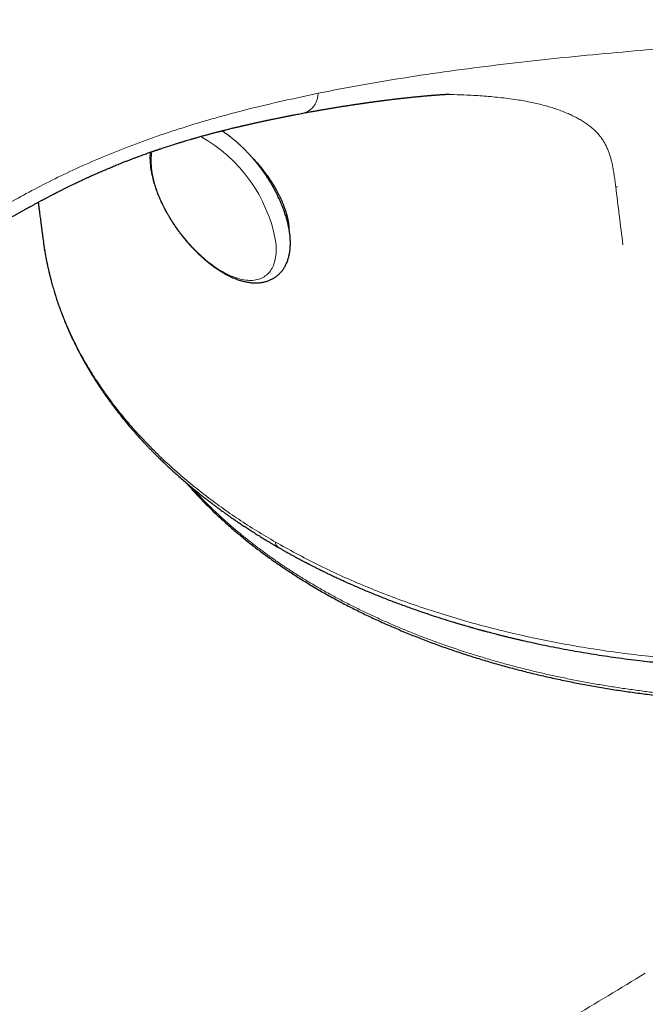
# Model space of a CAD drawing. Header units: millimetres. Extents: x 8 to 532, y 12 to 403.
# Tile 16 of 46: x 463 to 482, y 140 to 170. Entities that reach past the tile are written whole.
import ezdxf

# ---------------------------------------------------------------- set-up
doc = ezdxf.new("R2010")
doc.units = ezdxf.units.MM

msp = doc.modelspace()

# ---------------------------------------------------------------- linework, layer by layer
at = {"color": 7, "linetype": 'Continuous', "lineweight": 30}
msp.add_line((463.797, 163.102), (463.803, 163.054), dxfattribs=at)
at = {"color": 8, "linetype": 'Continuous', "lineweight": 0, "flags": 128}
for points in [[(470.95, 163.06), (470.958, 162.993), (470.963, 162.927), (470.966, 162.863), (470.967, 162.8), (470.966, 162.738), (470.963, 162.678), (470.958, 162.62), (470.95, 162.564), (470.94, 162.509), (470.929, 162.456), (470.915, 162.405), (470.899, 162.356), (470.881, 162.308), (470.861, 162.263), (470.839, 162.22), (470.816, 162.179), (470.79, 162.141), (470.762, 162.104), (470.732, 162.07), (470.701, 162.038), (470.667, 162.009), (470.632, 161.982), (470.595, 161.957), (470.556, 161.934), (470.516, 161.915), (470.474, 161.897), (470.431, 161.882), (470.386, 161.87), (470.339, 161.86), (470.291, 161.853), (470.242, 161.848), (470.191, 161.846), (470.139, 161.847), (470.086, 161.85), (470.031, 161.855), (469.976, 161.863), (469.92, 161.874), (469.862, 161.887), (469.804, 161.903), (469.745, 161.921), (469.685, 161.941), (469.624, 161.964), (469.563, 161.99), (469.501, 162.018), (469.438, 162.048), (469.376, 162.081), (469.313, 162.116), (469.249, 162.153), (469.185, 162.192), (469.121, 162.234), (469.058, 162.277), (468.994, 162.323), (468.93, 162.371), (468.866, 162.421), (468.802, 162.472), (468.739, 162.526), (468.676, 162.581), (468.613, 162.639), (468.551, 162.697), (468.49, 162.758), (468.429, 162.82), (468.368, 162.883), (468.309, 162.948), (468.25, 163.014), (468.192, 163.082), (468.135, 163.151), (468.08, 163.22), (468.025, 163.291), (467.971, 163.363), (467.918, 163.436), (467.867, 163.509), (467.817, 163.583), (467.769, 163.658), (467.721, 163.734), (467.676, 163.809), (467.631, 163.886), (467.589, 163.962), (467.548, 164.039), (467.508, 164.116), (467.47, 164.193), (467.434, 164.27), (467.4, 164.347), (467.368, 164.423), (467.337, 164.5), (467.309, 164.575), (467.282, 164.651), (467.257, 164.726), (467.234, 164.8), (467.213, 164.874), (467.195, 164.947), (467.178, 165.019), (467.163, 165.09), (467.15, 165.16), (467.14, 165.229), (467.131, 165.296), (467.125, 165.363), (467.121, 165.428), (467.119, 165.492), (467.119, 165.554), (467.121, 165.614), (467.125, 165.674), (467.132, 165.731), (467.14, 165.787), (467.144, 165.807)], [(471.36, 163.464), (471.36, 163.456), (471.359, 163.449)]]:
    msp.add_lwpolyline(points, dxfattribs=at)
at = {"color": 8, "linetype": 'Continuous', "lineweight": 0}
msp.add_arc((466.359, 162.202), 4.671, 10.5809, 60.6791, dxfattribs=at)
for points, knots in [([(472.262, 167.605), (472.719, 167.694), (473.64, 167.873), (475.054, 168.105), (476.497, 168.314), (477.958, 168.499), (479.427, 168.663), (480.891, 168.807), (482.341, 168.936), (483.789, 169.054), (485.226, 169.167), (486.645, 169.279), (488.021, 169.396), (489.353, 169.526), (490.647, 169.675), (491.49, 169.803), (491.908, 169.866)], [0, 0, 0, 0, 0.07194, 0.145215, 0.219424, 0.294116, 0.368804, 0.44299, 0.516254, 0.588198, 0.661739, 0.733221, 0.802564, 0.869788, 0.935372, 1, 1, 1, 1]), ([(461.945, 163.776), (462.386, 164.025), (463.278, 164.529), (464.714, 165.258), (466.32, 165.943), (468.121, 166.571), (470.113, 167.138), (471.533, 167.447), (472.262, 167.605)], [0, 0, 0, 0, 0.149385, 0.302588, 0.462865, 0.632127, 0.811366, 1, 1, 1, 1]), ([(471.749, 166.984), (471.766, 166.986), (471.824, 166.994), (471.913, 167.031), (472.017, 167.091), (472.1, 167.171), (472.164, 167.261), (472.211, 167.359), (472.246, 167.473), (472.256, 167.561), (472.262, 167.605)], [0, 0, 0, 0, 0.061989, 0.208526, 0.359022, 0.512644, 0.629996, 0.749657, 0.872507, 1, 1, 1, 1]), ([(481.414, 164.728), (481.407, 164.782), (481.394, 164.889), (481.372, 165.049), (481.348, 165.208), (481.32, 165.366), (481.287, 165.51), (481.252, 165.641), (481.214, 165.758), (481.17, 165.873), (481.12, 165.985), (481.063, 166.091), (480.999, 166.191), (480.93, 166.284), (480.854, 166.373), (480.772, 166.457), (480.683, 166.537), (480.584, 166.616), (480.472, 166.695), (480.349, 166.773), (480.22, 166.846), (480.087, 166.914), (479.939, 166.982), (479.774, 167.05), (479.594, 167.116), (479.408, 167.176), (479.219, 167.23), (479.027, 167.278), (478.833, 167.322), (478.636, 167.36), (478.416, 167.398), (478.172, 167.434), (477.905, 167.467), (477.638, 167.494), (477.37, 167.517), (477.104, 167.534), (476.793, 167.55), (476.459, 167.561), (476.213, 167.564), (476.1, 167.565)], [0, 0, 0, 0, 0.027108, 0.05411, 0.081007, 0.107799, 0.134493, 0.155403, 0.176257, 0.197051, 0.217776, 0.238431, 0.257931, 0.277376, 0.296767, 0.3161, 0.33537, 0.354578, 0.377543, 0.400421, 0.423217, 0.445937, 0.468583, 0.496783, 0.524858, 0.5528, 0.580605, 0.608273, 0.635806, 0.663208, 0.690479, 0.726632, 0.762543, 0.798201, 0.833604, 0.868756, 0.903665, 0.955772, 1, 1, 1, 1]), ([(472.28, 152.387), (472.391, 152.324), (472.612, 152.198), (472.953, 152.014), (473.3, 151.835), (473.653, 151.661), (474.013, 151.491), (474.371, 151.33), (474.728, 151.176), (475.083, 151.03), (475.443, 150.888), (475.808, 150.751), (476.178, 150.619), (476.552, 150.491), (476.93, 150.368), (477.313, 150.25), (477.7, 150.136), (478.088, 150.028), (478.478, 149.926), (478.869, 149.829), (479.264, 149.737), (479.672, 149.647), (480.095, 149.561), (480.531, 149.478), (480.971, 149.4), (481.414, 149.329), (481.86, 149.263), (482.3, 149.204), (482.734, 149.152), (483.162, 149.107), (483.591, 149.066), (484.022, 149.031), (484.455, 149.001), (484.889, 148.976), (485.324, 148.957), (485.761, 148.943), (486.199, 148.934), (486.634, 148.931), (487.068, 148.932), (487.5, 148.939), (487.932, 148.952), (488.375, 148.969), (488.83, 148.993), (489.297, 149.023), (489.762, 149.06), (490.228, 149.102), (490.692, 149.15), (491.147, 149.203), (491.592, 149.261), (492.026, 149.322), (492.46, 149.389), (492.892, 149.461), (493.322, 149.538), (493.75, 149.62), (494.176, 149.707), (494.6, 149.8), (495.022, 149.897), (495.438, 149.998), (495.85, 150.104), (496.256, 150.214), (496.659, 150.329), (497.071, 150.451), (497.489, 150.582), (497.914, 150.721), (498.335, 150.865), (498.752, 151.015), (499.164, 151.17), (499.564, 151.326), (499.952, 151.485), (500.328, 151.644), (500.699, 151.808), (501.066, 151.976), (501.428, 152.148), (501.785, 152.325), (502.137, 152.505), (502.484, 152.69), (502.825, 152.878), (503.159, 153.069), (503.486, 153.263), (503.805, 153.459), (504.119, 153.659), (504.435, 153.867), (504.753, 154.085), (505.072, 154.311), (505.384, 154.542), (505.689, 154.776), (505.986, 155.014), (506.271, 155.25), (506.542, 155.485), (506.802, 155.719), (507.055, 155.955), (507.301, 156.193), (507.539, 156.435), (507.771, 156.679), (507.995, 156.925), (508.212, 157.174), (508.421, 157.424), (508.622, 157.676), (508.814, 157.928), (508.998, 158.18), (509.174, 158.434), (509.347, 158.697), (509.516, 158.968), (509.68, 159.248), (509.836, 159.53), (509.982, 159.813), (510.119, 160.098), (510.245, 160.378), (510.36, 160.654), (510.464, 160.925), (510.56, 161.198), (510.647, 161.471), (510.726, 161.744), (510.797, 162.018), (510.859, 162.293), (510.913, 162.568), (510.958, 162.843), (510.995, 163.117), (511.023, 163.389), (511.043, 163.659), (511.055, 163.929), (511.058, 164.206), (511.053, 164.49), (511.037, 164.78), (511.017, 165.037), (510.997, 165.196), (510.989, 165.259)], [0, 0, 0, 0, 0.008442, 0.016885, 0.025327, 0.03377, 0.042212, 0.050655, 0.058615, 0.066575, 0.074535, 0.082495, 0.090455, 0.098415, 0.106375, 0.114335, 0.122295, 0.130255, 0.138073, 0.14589, 0.153708, 0.161526, 0.169969, 0.178411, 0.186853, 0.195296, 0.203738, 0.212181, 0.220141, 0.228101, 0.236061, 0.244021, 0.251981, 0.259941, 0.267901, 0.275861, 0.283821, 0.291781, 0.299599, 0.307417, 0.315234, 0.323052, 0.331495, 0.339937, 0.34838, 0.356822, 0.365264, 0.373707, 0.381667, 0.389627, 0.397587, 0.405547, 0.413507, 0.421467, 0.429427, 0.437387, 0.445347, 0.453307, 0.461125, 0.468943, 0.476761, 0.484578, 0.493021, 0.501463, 0.509906, 0.518348, 0.52679, 0.535233, 0.543193, 0.551153, 0.559113, 0.567073, 0.575033, 0.582993, 0.590953, 0.598913, 0.606873, 0.614833, 0.622651, 0.630469, 0.638287, 0.646105, 0.654547, 0.662989, 0.671432, 0.679874, 0.688317, 0.696759, 0.704719, 0.712679, 0.720639, 0.728599, 0.736559, 0.744519, 0.752479, 0.760439, 0.768399, 0.776359, 0.784177, 0.791995, 0.799813, 0.807631, 0.816073, 0.824515, 0.832958, 0.8414, 0.849843, 0.858285, 0.866245, 0.874205, 0.882165, 0.890125, 0.898085, 0.906045, 0.914005, 0.921965, 0.929925, 0.937885, 0.945703, 0.953521, 0.961339, 0.969157, 0.977599, 0.986042, 0.994484, 1, 1, 1, 1]), ([(481.637, 162.941), (481.599, 163.242), (481.525, 163.837), (481.451, 164.433), (481.414, 164.728)], [0, 0, 0, 0, 0.505074, 1, 1, 1, 1]), ([(481.474, 164.724), (481.463, 164.724), (481.443, 164.726), (481.423, 164.727), (481.414, 164.728)], [0, 0, 0, 0, 0.559569, 1, 1, 1, 1]), ([(463.803, 163.054), (463.812, 162.979), (463.843, 162.725), (463.929, 162.295), (464.058, 161.766), (464.22, 161.24), (464.409, 160.728), (464.623, 160.231), (464.859, 159.749), (465.12, 159.275), (465.407, 158.808), (465.726, 158.34), (466.078, 157.871), (466.464, 157.403), (466.877, 156.945), (467.318, 156.497), (467.785, 156.06), (468.269, 155.642), (468.767, 155.244), (469.278, 154.863), (469.811, 154.495), (470.364, 154.137), (470.75, 153.91), (470.943, 153.796)], [0, 0, 0, 0, 0.021139, 0.071204, 0.12135, 0.171612, 0.222016, 0.269636, 0.317257, 0.364794, 0.412234, 0.459613, 0.509837, 0.560061, 0.610304, 0.660588, 0.71093, 0.76135, 0.808965, 0.856646, 0.904383, 0.95217, 1, 1, 1, 1]), ([(468.344, 155.497), (468.344, 155.497), (468.418, 155.414), (468.567, 155.255), (468.792, 155.023), (469.021, 154.799), (469.257, 154.578), (469.5, 154.36), (469.75, 154.145), (470.007, 153.934), (470.271, 153.726), (470.541, 153.522), (470.818, 153.321), (471.101, 153.125), (471.387, 152.934), (471.679, 152.748), (471.976, 152.565), (472.178, 152.447), (472.28, 152.387)], [0, 0, 0, 0, 0.000526, 0.0712468, 0.1379265, 0.2046062, 0.2712859, 0.3379656, 0.4046453, 0.471325, 0.5380047, 0.6046844, 0.6713641, 0.7380439, 0.8035329, 0.8690219, 0.934511, 1, 1, 1, 1]), ([(470.943, 153.796), (471.368, 153.561), (472.224, 153.088), (473.625, 152.457), (475.115, 151.883), (476.697, 151.379), (478.326, 150.957), (479.987, 150.618), (481.67, 150.359), (483.205, 150.198), (484.571, 150.109), (485.462, 150.079), (486.066, 150.07), (486.38, 150.068), (486.694, 150.069), (487.008, 150.072), (487.324, 150.078), (487.989, 150.095), (489.041, 150.146), (490.514, 150.272), (492.089, 150.47), (493.756, 150.751), (495.398, 151.105), (496.995, 151.525), (498.531, 152.003), (500.086, 152.57), (501.642, 153.233), (503.19, 153.992), (504.16, 154.568), (504.654, 154.862)], [0, 0, 0, 0, 0.04741, 0.095384, 0.143954, 0.193133, 0.242886, 0.289812, 0.3372, 0.385054, 0.416898, 0.448944, 0.457372, 0.465813, 0.474267, 0.482736, 0.491218, 0.499713, 0.536341, 0.575944, 0.61853, 0.664111, 0.712689, 0.75545, 0.800262, 0.847121, 0.896031, 0.946995, 1, 1, 1, 1]), ([(471.047, 153.634), (471.024, 153.647), (470.97, 153.678), (470.953, 153.753), (470.943, 153.796)], [0, 0, 0, 0, 0.429515, 1, 1, 1, 1]), ([(430.414, 109.622), (431.783, 110.444), (434.521, 112.088), (438.645, 114.546), (442.779, 117.001), (446.924, 119.454), (451.078, 121.908), (455.238, 124.364), (459.543, 126.907), (463.99, 129.54), (468.578, 132.266), (473.166, 135.005), (477.75, 137.759), (480.8, 139.611), (482.325, 140.537)], [0, 0, 0, 0, 0.080002, 0.159999, 0.239995, 0.319991, 0.399988, 0.479988, 0.559991, 0.647998, 0.736006, 0.824011, 0.91201, 1, 1, 1, 1])]:
    msp.add_open_spline(points, degree=3, knots=knots, dxfattribs=at)
at = {"color": 7, "linetype": 'Continuous', "lineweight": 30}
for points, knots in [([(471.747, 166.982), (471.776, 166.988), (471.833, 166.998), (471.914, 167.013), (471.987, 167.026), (472.05, 167.038), (472.106, 167.048), (472.152, 167.056), (472.19, 167.063), (472.219, 167.068), (472.238, 167.071), (472.251, 167.073), (472.261, 167.075), (472.272, 167.077), (472.286, 167.079), (472.307, 167.083), (472.336, 167.088), (472.374, 167.095), (472.44, 167.106), (472.531, 167.122), (472.628, 167.138), (472.706, 167.151), (472.768, 167.161), (472.83, 167.171), (472.892, 167.182), (472.953, 167.191), (473.006, 167.2), (473.05, 167.207), (473.086, 167.212), (473.121, 167.218), (473.16, 167.224), (473.205, 167.231), (473.255, 167.239), (473.305, 167.246), (473.351, 167.253), (473.391, 167.26), (473.433, 167.266), (473.475, 167.272), (473.517, 167.278), (473.56, 167.285), (473.6, 167.29), (473.634, 167.295), (473.661, 167.299), (473.684, 167.302), (473.706, 167.306), (473.73, 167.309), (473.759, 167.313), (473.794, 167.318), (473.836, 167.324), (473.882, 167.33), (473.929, 167.337), (473.974, 167.343), (474.017, 167.349), (474.057, 167.354), (474.097, 167.36), (474.133, 167.364), (474.165, 167.368), (474.19, 167.372), (474.212, 167.375), (474.238, 167.378), (474.272, 167.382), (474.315, 167.388), (474.365, 167.394), (474.426, 167.402), (474.487, 167.409), (474.544, 167.416), (474.593, 167.422), (474.637, 167.427), (474.677, 167.432), (474.716, 167.436), (474.765, 167.442), (474.825, 167.449), (474.893, 167.456), (474.954, 167.463), (475.015, 167.47), (475.073, 167.476), (475.135, 167.482), (475.186, 167.487), (475.237, 167.493), (475.287, 167.497), (475.342, 167.503), (475.396, 167.508), (475.444, 167.512), (475.494, 167.517), (475.535, 167.521), (475.57, 167.524), (475.599, 167.526), (475.631, 167.529), (475.664, 167.532), (475.697, 167.535), (475.724, 167.537), (475.748, 167.539), (475.767, 167.541), (475.785, 167.542), (475.803, 167.544), (475.825, 167.545), (475.847, 167.547), (475.868, 167.549), (475.89, 167.55), (475.915, 167.552), (475.947, 167.555), (475.983, 167.557), (476.019, 167.56), (476.051, 167.562), (476.083, 167.564), (476.109, 167.566), (476.131, 167.567), (476.147, 167.568), (476.163, 167.569), (476.182, 167.57), (476.2, 167.571), (476.217, 167.572), (476.231, 167.573), (476.246, 167.574), (476.26, 167.574), (476.274, 167.575), (476.287, 167.576), (476.298, 167.576), (476.299, 167.576), (476.3, 167.576)], [0, 0, 0, 0, 0.019399, 0.03695, 0.052636, 0.066457, 0.078411, 0.088498, 0.096716, 0.103064, 0.106791, 0.109324, 0.111185, 0.113584, 0.11657, 0.120144, 0.126949, 0.135207, 0.144765, 0.170065, 0.193864, 0.207318, 0.220574, 0.233882, 0.247241, 0.260646, 0.272857, 0.281654, 0.288909, 0.295896, 0.304201, 0.313829, 0.324782, 0.336912, 0.345497, 0.35422, 0.36308, 0.372079, 0.381215, 0.390489, 0.39941, 0.406854, 0.412518, 0.416837, 0.42125, 0.42654, 0.43271, 0.439757, 0.449191, 0.459334, 0.469388, 0.479345, 0.488151, 0.496878, 0.505526, 0.513544, 0.520248, 0.525635, 0.529869, 0.534274, 0.542271, 0.551438, 0.562009, 0.574851, 0.590041, 0.601214, 0.611866, 0.621254, 0.629575, 0.637855, 0.646242, 0.661086, 0.67619, 0.689849, 0.700495, 0.715652, 0.727172, 0.740563, 0.748669, 0.760234, 0.772771, 0.783981, 0.795294, 0.804234, 0.816538, 0.821886, 0.827233, 0.83533, 0.842804, 0.849183, 0.856731, 0.861016, 0.86495, 0.868866, 0.872906, 0.877581, 0.882989, 0.887996, 0.891695, 0.897373, 0.905103, 0.913784, 0.922036, 0.93029, 0.937254, 0.945199, 0.949836, 0.953675, 0.957364, 0.962172, 0.967907, 0.97202, 0.975542, 0.979381, 0.983608, 0.987979, 0.991877, 0.996046, 1, 1, 1, 1]), ([(476.218, 167.573), (476.218, 167.573), (476.218, 167.573), (476.219, 167.573), (476.221, 167.573), (476.221, 167.573)], [0, 0, 0, 0, 0.135607, 0.975682, 1, 1, 1, 1]), ([(461.573, 163.079), (461.578, 163.082), (461.604, 163.097), (461.648, 163.122), (461.703, 163.153), (461.754, 163.182), (461.802, 163.209), (461.852, 163.238), (461.904, 163.267), (461.957, 163.298), (462.006, 163.326), (462.048, 163.35), (462.081, 163.369), (462.107, 163.384), (462.133, 163.399), (462.161, 163.415), (462.194, 163.434), (462.23, 163.455), (462.266, 163.475), (462.303, 163.497), (462.339, 163.518), (462.379, 163.541), (462.422, 163.565), (462.468, 163.592), (462.513, 163.617), (462.555, 163.642), (462.59, 163.662), (462.618, 163.678), (462.64, 163.69), (462.658, 163.701), (462.676, 163.71), (462.697, 163.723), (462.725, 163.739), (462.761, 163.759), (462.802, 163.782), (462.845, 163.807), (462.889, 163.832), (462.929, 163.854), (462.965, 163.875), (462.999, 163.894), (463.035, 163.914), (463.075, 163.936), (463.12, 163.962), (463.163, 163.986), (463.202, 164.008), (463.235, 164.026), (463.264, 164.042), (463.289, 164.056), (463.31, 164.067), (463.329, 164.078), (463.349, 164.089), (463.375, 164.103), (463.407, 164.121), (463.445, 164.142), (463.486, 164.164), (463.527, 164.186), (463.587, 164.219), (463.667, 164.262), (463.769, 164.317), (463.855, 164.362), (463.921, 164.397), (463.967, 164.421), (464.013, 164.445), (464.057, 164.468), (464.096, 164.488), (464.127, 164.504), (464.15, 164.516), (464.168, 164.525), (464.183, 164.533), (464.198, 164.541), (464.218, 164.551), (464.245, 164.565), (464.279, 164.582), (464.32, 164.602), (464.364, 164.625), (464.451, 164.668), (464.579, 164.732), (464.732, 164.806), (464.865, 164.87), (464.976, 164.922), (465.062, 164.962), (465.123, 164.991), (465.161, 165.008), (465.195, 165.023), (465.222, 165.036), (465.241, 165.045), (465.257, 165.052), (465.273, 165.059), (465.295, 165.069), (465.324, 165.082), (465.358, 165.097), (465.399, 165.115), (465.466, 165.145), (465.56, 165.187), (465.68, 165.239), (465.804, 165.291), (465.932, 165.345), (466.069, 165.401), (466.197, 165.453), (466.313, 165.499), (466.414, 165.538), (466.512, 165.576), (466.606, 165.612), (466.696, 165.645), (466.781, 165.677), (466.86, 165.706), (466.932, 165.732), (466.998, 165.755), (467.06, 165.777), (467.118, 165.797), (467.172, 165.816), (467.214, 165.83), (467.244, 165.841), (467.265, 165.848), (467.282, 165.854), (467.298, 165.859), (467.313, 165.864), (467.332, 165.871), (467.359, 165.88), (467.394, 165.892), (467.437, 165.906), (467.533, 165.938), (467.679, 165.985), (467.841, 166.037), (467.97, 166.077), (468.065, 166.106), (468.155, 166.133), (468.239, 166.158), (468.302, 166.176), (468.346, 166.189), (468.37, 166.196), (468.388, 166.201), (468.405, 166.206), (468.423, 166.211), (468.447, 166.218), (468.477, 166.227), (468.513, 166.237), (468.574, 166.254), (468.659, 166.278), (468.764, 166.307), (468.869, 166.335), (468.957, 166.359), (469.027, 166.377), (469.076, 166.391), (469.121, 166.402), (469.157, 166.411), (469.185, 166.419), (469.206, 166.424), (469.224, 166.429), (469.245, 166.434), (469.273, 166.441), (469.309, 166.45), (469.348, 166.46), (469.388, 166.47), (469.435, 166.482), (469.487, 166.495), (469.547, 166.51), (469.599, 166.523), (469.648, 166.535), (469.693, 166.545), (469.741, 166.557), (469.79, 166.569), (469.835, 166.579), (469.872, 166.588), (469.9, 166.595), (469.923, 166.6), (469.941, 166.604), (469.958, 166.608), (469.977, 166.613), (470.003, 166.619), (470.036, 166.626), (470.071, 166.634), (470.107, 166.643), (470.145, 166.651), (470.186, 166.66), (470.231, 166.671), (470.273, 166.68), (470.313, 166.689), (470.352, 166.697), (470.393, 166.706), (470.437, 166.716), (470.483, 166.726), (470.53, 166.736), (470.573, 166.746), (470.611, 166.754), (470.643, 166.761), (470.668, 166.766), (470.689, 166.77), (470.705, 166.774), (470.72, 166.777), (470.738, 166.781), (470.764, 166.786), (470.798, 166.793), (470.837, 166.801), (470.898, 166.814), (470.979, 166.831), (471.078, 166.851), (471.157, 166.867), (471.216, 166.878), (471.255, 166.886), (471.293, 166.894), (471.33, 166.901), (471.367, 166.908), (471.407, 166.916), (471.454, 166.925), (471.511, 166.936), (471.578, 166.949), (471.653, 166.963), (471.711, 166.974), (471.744, 166.98), (471.749, 166.981)], [0, 0, 0, 0, 0.001912, 0.008752, 0.01484, 0.020346, 0.025743, 0.031057, 0.037215, 0.04326, 0.048989, 0.053939, 0.057325, 0.060201, 0.062687, 0.065839, 0.069901, 0.073732, 0.077888, 0.082027, 0.086146, 0.090246, 0.095437, 0.100597, 0.105725, 0.110538, 0.114699, 0.117508, 0.119914, 0.121916, 0.123628, 0.125719, 0.129073, 0.133042, 0.137591, 0.142688, 0.147612, 0.152069, 0.15606, 0.15962, 0.163478, 0.167881, 0.172831, 0.178329, 0.182215, 0.185881, 0.189083, 0.191822, 0.194097, 0.195909, 0.198051, 0.200808, 0.20439, 0.208718, 0.213186, 0.217671, 0.222173, 0.232741, 0.243715, 0.25544, 0.260252, 0.26518, 0.270225, 0.275064, 0.279171, 0.282535, 0.284945, 0.286743, 0.288035, 0.28965, 0.291763, 0.294375, 0.298095, 0.30251, 0.307338, 0.312197, 0.329786, 0.347746, 0.35971, 0.371092, 0.381865, 0.38593, 0.389901, 0.393428, 0.396167, 0.398115, 0.399298, 0.400897, 0.403136, 0.406014, 0.409532, 0.413692, 0.418293, 0.429822, 0.442309, 0.454273, 0.467013, 0.480532, 0.494838, 0.50471, 0.514688, 0.524236, 0.533335, 0.54198, 0.550171, 0.557905, 0.564591, 0.570889, 0.576798, 0.582317, 0.587444, 0.59202, 0.594221, 0.59616, 0.597836, 0.599249, 0.600496, 0.602159, 0.604779, 0.608114, 0.612165, 0.616935, 0.635193, 0.653278, 0.662418, 0.671323, 0.679648, 0.687382, 0.694523, 0.69727, 0.699472, 0.701129, 0.702372, 0.704037, 0.706227, 0.708966, 0.712255, 0.716095, 0.725836, 0.735503, 0.745056, 0.754494, 0.759392, 0.764081, 0.768079, 0.771357, 0.773914, 0.77575, 0.776942, 0.778801, 0.781389, 0.784709, 0.788487, 0.792076, 0.795449, 0.801069, 0.806065, 0.811567, 0.81526, 0.819247, 0.823527, 0.828102, 0.832509, 0.835467, 0.83798, 0.840047, 0.841668, 0.842881, 0.844518, 0.846812, 0.849765, 0.853157, 0.856343, 0.859279, 0.863389, 0.867123, 0.871335, 0.874465, 0.877845, 0.881473, 0.88535, 0.889477, 0.893757, 0.897625, 0.900987, 0.903714, 0.905985, 0.907799, 0.909155, 0.910194, 0.911635, 0.913979, 0.917023, 0.920635, 0.924302, 0.933037, 0.941781, 0.95031, 0.953797, 0.957183, 0.960467, 0.96365, 0.966733, 0.970122, 0.974099, 0.979154, 0.984922, 0.991402, 0.998596, 1, 1, 1, 1]), ([(467.09, 165.788), (467.089, 165.769), (467.086, 165.73), (467.083, 165.667), (467.083, 165.6), (467.085, 165.532), (467.089, 165.463), (467.095, 165.393), (467.103, 165.322), (467.114, 165.25), (467.126, 165.178), (467.14, 165.105), (467.157, 165.031), (467.175, 164.957), (467.195, 164.882), (467.217, 164.807), (467.241, 164.731), (467.267, 164.655), (467.295, 164.579), (467.324, 164.503), (467.355, 164.427), (467.388, 164.35), (467.422, 164.274), (467.458, 164.198), (467.496, 164.121), (467.535, 164.045), (467.575, 163.97), (467.617, 163.894), (467.661, 163.819), (467.706, 163.745), (467.752, 163.671), (467.799, 163.597), (467.848, 163.524), (467.898, 163.452), (467.949, 163.381), (468.002, 163.31), (468.055, 163.24), (468.109, 163.171), (468.165, 163.103), (468.221, 163.037), (468.278, 162.971), (468.336, 162.906), (468.395, 162.843), (468.455, 162.781), (468.515, 162.72), (468.576, 162.661), (468.638, 162.603), (468.7, 162.547), (468.763, 162.492), (468.826, 162.439), (468.89, 162.387), (468.954, 162.338), (469.018, 162.289), (469.083, 162.243), (469.147, 162.199), (469.212, 162.156), (469.278, 162.116), (469.343, 162.077), (469.408, 162.04), (469.474, 162.006), (469.539, 161.973), (469.605, 161.943), (469.67, 161.915), (469.735, 161.89), (469.8, 161.866), (469.864, 161.846), (469.928, 161.827), (469.992, 161.811), (470.055, 161.798), (470.118, 161.787), (470.179, 161.779), (470.24, 161.773), (470.3, 161.77), (470.359, 161.77), (470.417, 161.772), (470.473, 161.777), (470.529, 161.785), (470.583, 161.795), (470.635, 161.807), (470.686, 161.822), (470.736, 161.84), (470.784, 161.859), (470.83, 161.881), (470.875, 161.905), (470.918, 161.932), (470.96, 161.96), (470.999, 161.991), (471.038, 162.024), (471.074, 162.059), (471.109, 162.096), (471.142, 162.134), (471.173, 162.175), (471.202, 162.218), (471.23, 162.263), (471.255, 162.31), (471.279, 162.358), (471.301, 162.409), (471.321, 162.461), (471.338, 162.515), (471.354, 162.571), (471.368, 162.629), (471.379, 162.689), (471.389, 162.75), (471.396, 162.813), (471.401, 162.877), (471.403, 162.942), (471.404, 163.009), (471.402, 163.077), (471.399, 163.146), (471.393, 163.216), (471.385, 163.287), (471.375, 163.359), (471.362, 163.431), (471.348, 163.504), (471.332, 163.578), (471.314, 163.652), (471.294, 163.727), (471.272, 163.802), (471.248, 163.878), (471.223, 163.953), (471.195, 164.029), (471.166, 164.106), (471.135, 164.182), (471.103, 164.258), (471.068, 164.335), (471.033, 164.411), (470.995, 164.487), (470.956, 164.563), (470.916, 164.639), (470.874, 164.714), (470.831, 164.789), (470.786, 164.864), (470.74, 164.938), (470.692, 165.012), (470.644, 165.085), (470.594, 165.157), (470.543, 165.229), (470.491, 165.299), (470.437, 165.369), (470.383, 165.438), (470.328, 165.506), (470.272, 165.573), (470.215, 165.639), (470.157, 165.703), (470.098, 165.767), (470.038, 165.829), (469.978, 165.89), (469.917, 165.949), (469.855, 166.007), (469.793, 166.064), (469.731, 166.119), (469.668, 166.172), (469.604, 166.224), (469.54, 166.274), (469.476, 166.322), (469.411, 166.369), (469.351, 166.41), (469.312, 166.436), (469.295, 166.447)], [0, 0, 0, 0, 0.0055632, 0.0121192, 0.018696, 0.0252876, 0.0318884, 0.0384937, 0.045099, 0.051701, 0.0582976, 0.0648872, 0.0714686, 0.0780411, 0.0846044, 0.0911582, 0.0977026, 0.1042377, 0.110764, 0.1172818, 0.1237915, 0.1302937, 0.1367888, 0.1432773, 0.1497599, 0.156237, 0.1627093, 0.1691772, 0.1756412, 0.182102, 0.18856, 0.1950157, 0.2014697, 0.2079224, 0.2143745, 0.2208263, 0.2272783, 0.2337309, 0.2401846, 0.24664, 0.2530975, 0.2595576, 0.2660209, 0.272488, 0.2789593, 0.2854354, 0.2919168, 0.2984042, 0.3048981, 0.311399, 0.3179076, 0.3244244, 0.3309499, 0.3374846, 0.3440291, 0.3505836, 0.3571485, 0.363724, 0.37031, 0.3769063, 0.3835124, 0.3901273, 0.3967497, 0.4033778, 0.4100089, 0.4166385, 0.4232622, 0.4298745, 0.4364694, 0.4430398, 0.4495783, 0.4560772, 0.4625288, 0.4689262, 0.4752636, 0.4815364, 0.4877419, 0.4938793, 0.4999497, 0.5059562, 0.5119032, 0.5177968, 0.5236441, 0.5294534, 0.5352332, 0.5409929, 0.546742, 0.5524885, 0.5582405, 0.5640074, 0.5697984, 0.5756222, 0.5814869, 0.5873998, 0.593367, 0.5993936, 0.6054829, 0.611637, 0.6178559, 0.624138, 0.6304802, 0.6368776, 0.6433244, 0.6498139, 0.6563389, 0.6628924, 0.6694674, 0.6760577, 0.6826578, 0.6892628, 0.6958683, 0.7024708, 0.709068, 0.7156584, 0.7222407, 0.7288141, 0.7353783, 0.7419331, 0.7484784, 0.7550145, 0.7615417, 0.7680604, 0.7745709, 0.7810738, 0.7875696, 0.7940588, 0.8005419, 0.8070196, 0.8134923, 0.8199606, 0.826425, 0.8328861, 0.8393443, 0.8458003, 0.8522544, 0.8587073, 0.8651594, 0.8716112, 0.8780631, 0.8845157, 0.8909693, 0.8974244, 0.9038817, 0.9103415, 0.9168045, 0.9232712, 0.929742, 0.9362176, 0.9426984, 0.9491852, 0.9556784, 0.9621786, 0.9686863, 0.9752023, 0.9817268, 0.9882606, 0.9948041, 1, 1, 1, 1]), ([(470.173, 165.685), (470.175, 165.683), (470.195, 165.663), (470.233, 165.622), (470.304, 165.546), (470.391, 165.448), (470.494, 165.325), (470.565, 165.235), (470.604, 165.183), (470.613, 165.171), (470.623, 165.158), (470.634, 165.144), (470.645, 165.129), (470.657, 165.113), (470.677, 165.085), (470.708, 165.042), (470.747, 164.985), (470.788, 164.924), (470.831, 164.859), (470.872, 164.793), (470.92, 164.714), (470.969, 164.628), (471.02, 164.534), (471.063, 164.45), (471.095, 164.383), (471.119, 164.33), (471.137, 164.29), (471.155, 164.249), (471.171, 164.21), (471.187, 164.17), (471.202, 164.131), (471.224, 164.071), (471.252, 163.99), (471.284, 163.885), (471.311, 163.778), (471.334, 163.67), (471.35, 163.565), (471.359, 163.487), (471.361, 163.443), (471.362, 163.433)], [0, 0, 0, 0, 0.0030432, 0.0307716, 0.0592345, 0.1133187, 0.1698723, 0.2288961, 0.233905, 0.2393225, 0.2451486, 0.2513835, 0.258027, 0.2650792, 0.2725401, 0.2951641, 0.3208786, 0.3464494, 0.3744838, 0.4049817, 0.431263, 0.4749123, 0.5146571, 0.5504974, 0.5824329, 0.5998683, 0.6171536, 0.6342887, 0.6512737, 0.6681085, 0.6847934, 0.7013281, 0.7460213, 0.7895809, 0.8399584, 0.8887317, 0.9359019, 0.9855791, 1, 1, 1, 1]), ([(468.191, 155.626), (468.22, 155.593), (468.288, 155.515), (468.396, 155.394), (468.516, 155.264), (468.639, 155.134), (468.764, 155.006), (468.891, 154.878), (469.02, 154.752), (469.152, 154.626), (469.286, 154.502), (469.422, 154.378), (469.561, 154.255), (469.702, 154.134), (469.845, 154.014), (469.99, 153.894), (470.137, 153.776), (470.287, 153.659), (470.438, 153.543), (470.592, 153.428), (470.748, 153.315), (470.906, 153.202), (471.066, 153.091), (471.228, 152.981), (471.392, 152.872), (471.558, 152.764), (471.726, 152.658), (471.896, 152.553), (472.068, 152.449), (472.242, 152.346), (472.417, 152.245), (472.595, 152.145), (472.774, 152.046), (472.956, 151.949), (473.139, 151.853), (473.324, 151.758), (473.51, 151.664), (473.699, 151.572), (473.889, 151.482), (474.081, 151.393), (474.274, 151.305), (474.47, 151.218), (474.666, 151.133), (474.865, 151.05), (475.065, 150.967), (475.267, 150.887), (475.47, 150.807), (475.674, 150.73), (475.88, 150.653), (476.088, 150.578), (476.297, 150.505), (476.508, 150.433), (476.719, 150.363), (476.933, 150.294), (477.147, 150.226), (477.363, 150.161), (477.58, 150.096), (477.799, 150.034), (478.018, 149.972), (478.239, 149.913), (478.461, 149.855), (478.684, 149.798), (478.909, 149.743), (479.134, 149.69), (479.361, 149.638), (479.588, 149.588), (479.817, 149.54), (480.047, 149.493), (480.277, 149.447), (480.509, 149.404), (480.741, 149.362), (480.975, 149.321), (481.209, 149.282), (481.444, 149.245), (481.68, 149.21), (481.916, 149.176), (482.154, 149.143), (482.392, 149.113), (482.631, 149.084), (482.87, 149.057), (483.11, 149.031), (483.351, 149.007), (483.592, 148.985), (483.834, 148.964), (484.077, 148.945), (484.32, 148.928), (484.563, 148.912), (484.807, 148.898), (485.051, 148.886), (485.296, 148.876), (485.541, 148.867), (485.786, 148.86), (486.032, 148.854), (486.278, 148.85), (486.524, 148.848), (486.77, 148.848), (487.017, 148.849), (487.263, 148.852), (487.51, 148.856), (487.757, 148.863), (488.004, 148.871), (488.251, 148.88), (488.498, 148.892), (488.745, 148.905), (488.992, 148.919), (489.239, 148.936), (489.485, 148.954), (489.732, 148.974), (489.978, 148.995), (490.225, 149.018), (490.471, 149.043), (490.717, 149.069), (490.962, 149.097), (491.207, 149.127), (491.452, 149.158), (491.697, 149.191), (491.941, 149.226), (492.184, 149.262), (492.427, 149.3), (492.67, 149.34), (492.912, 149.381), (493.154, 149.424), (493.395, 149.468), (493.636, 149.514), (493.876, 149.562), (494.115, 149.611), (494.353, 149.662), (494.591, 149.714), (494.828, 149.768), (495.065, 149.824), (495.3, 149.881), (495.535, 149.94), (495.769, 150), (496.002, 150.062), (496.234, 150.125), (496.465, 150.19), (496.695, 150.257), (496.924, 150.325), (497.153, 150.394), (497.38, 150.465), (497.606, 150.538), (497.831, 150.612), (498.055, 150.687), (498.278, 150.764), (498.499, 150.843), (498.72, 150.922), (498.939, 151.004), (499.157, 151.086), (499.373, 151.171), (499.589, 151.256), (499.803, 151.343), (500.015, 151.431), (500.227, 151.521), (500.437, 151.612), (500.645, 151.705), (500.852, 151.799), (501.058, 151.894), (501.262, 151.99), (501.464, 152.088), (501.665, 152.187), (501.864, 152.288), (502.062, 152.39), (502.258, 152.493), (502.453, 152.597), (502.646, 152.703), (502.837, 152.809), (503.027, 152.917), (503.214, 153.027), (503.4, 153.137), (503.584, 153.249), (503.767, 153.361), (503.948, 153.475), (504.126, 153.59), (504.303, 153.707), (504.478, 153.824), (504.651, 153.943), (504.822, 154.062), (504.992, 154.183), (505.159, 154.305), (505.324, 154.427), (505.487, 154.551), (505.649, 154.676), (505.808, 154.802), (505.965, 154.929), (506.12, 155.057), (506.273, 155.185), (506.424, 155.315), (506.573, 155.446), (506.719, 155.577), (506.863, 155.71), (507.006, 155.843), (507.146, 155.978), (507.283, 156.113), (507.419, 156.249), (507.552, 156.385), (507.683, 156.523), (507.812, 156.661), (507.938, 156.801), (508.062, 156.941), (508.184, 157.081), (508.303, 157.223), (508.42, 157.365), (508.535, 157.508), (508.647, 157.651), (508.756, 157.795), (508.864, 157.94), (508.969, 158.085), (509.071, 158.231), (509.171, 158.378), (509.269, 158.525), (509.364, 158.673), (509.456, 158.821), (509.546, 158.97), (509.634, 159.119), (509.719, 159.269), (509.801, 159.419), (509.881, 159.57), (509.959, 159.721), (510.033, 159.872), (510.106, 160.024), (510.175, 160.177), (510.242, 160.329), (510.307, 160.482), (510.368, 160.635), (510.428, 160.789), (510.484, 160.943), (510.538, 161.097), (510.589, 161.251), (510.638, 161.406), (510.684, 161.56), (510.727, 161.715), (510.768, 161.87), (510.806, 162.025), (510.842, 162.181), (510.874, 162.336), (510.904, 162.492), (510.932, 162.647), (510.957, 162.803), (510.979, 162.959), (510.998, 163.114), (511.015, 163.27), (511.029, 163.426), (511.04, 163.581), (511.049, 163.737), (511.055, 163.892), (511.058, 164.048), (511.058, 164.203), (511.056, 164.358), (511.051, 164.513), (511.044, 164.668), (511.034, 164.823), (511.023, 164.952), (511.015, 165.029), (511.013, 165.055)], [0, 0, 0, 0, 0.0030257, 0.007019, 0.0110128, 0.0150072, 0.019002, 0.0229973, 0.026993, 0.0309891, 0.0349857, 0.0389826, 0.0429798, 0.0469774, 0.0509753, 0.0549735, 0.0589719, 0.0629706, 0.0669696, 0.0709687, 0.074968, 0.0789676, 0.0829672, 0.0869671, 0.090967, 0.0949671, 0.0989673, 0.1029676, 0.106968, 0.1109684, 0.1149689, 0.1189695, 0.1229701, 0.1269707, 0.1309713, 0.134972, 0.1389726, 0.1429733, 0.1469739, 0.1509746, 0.1549752, 0.1589758, 0.1629763, 0.1669768, 0.1709773, 0.1749777, 0.1789781, 0.1829784, 0.1869787, 0.1909789, 0.1949791, 0.1989792, 0.2029793, 0.2069792, 0.2109792, 0.214979, 0.2189788, 0.2229785, 0.2269782, 0.2309778, 0.2349773, 0.2389767, 0.2429761, 0.2469754, 0.2509747, 0.2549738, 0.2589729, 0.262972, 0.266971, 0.2709699, 0.2749687, 0.2789675, 0.2829663, 0.2869649, 0.2909636, 0.2949621, 0.2989606, 0.3029591, 0.3069575, 0.3109558, 0.3149541, 0.3189523, 0.3229505, 0.3269487, 0.3309468, 0.3349449, 0.3389429, 0.3429409, 0.3469389, 0.3509368, 0.3549347, 0.3589325, 0.3629304, 0.3669282, 0.3709259, 0.3749237, 0.3789214, 0.3829191, 0.3869168, 0.3909145, 0.3949122, 0.3989099, 0.4029075, 0.4069052, 0.4109028, 0.4149004, 0.4188981, 0.4228957, 0.4268933, 0.430891, 0.4348886, 0.4388863, 0.442884, 0.4468816, 0.4508793, 0.454877, 0.4588748, 0.4628725, 0.4668703, 0.4708681, 0.4748659, 0.4788637, 0.4828616, 0.4868595, 0.4908575, 0.4948554, 0.4988535, 0.5028515, 0.5068496, 0.5108478, 0.5148459, 0.5188442, 0.5228424, 0.5268408, 0.5308392, 0.5348376, 0.5388361, 0.5428346, 0.5468332, 0.5508319, 0.5548306, 0.5588294, 0.5628282, 0.5668271, 0.5708261, 0.5748252, 0.5788243, 0.5828234, 0.5868227, 0.590822, 0.5948214, 0.5988209, 0.6028204, 0.60682, 0.6108197, 0.6148194, 0.6188192, 0.6228191, 0.6268191, 0.6308191, 0.6348192, 0.6388193, 0.6428196, 0.6468199, 0.6508202, 0.6548207, 0.6588211, 0.6628217, 0.6668223, 0.6708229, 0.6748236, 0.6788244, 0.6828251, 0.6868259, 0.6908268, 0.6948277, 0.6988286, 0.7028295, 0.7068304, 0.7108313, 0.7148322, 0.7188331, 0.7228339, 0.7268347, 0.7308355, 0.7348362, 0.7388369, 0.7428375, 0.746838, 0.7508383, 0.7548386, 0.7588388, 0.7628387, 0.7668386, 0.7708382, 0.7748377, 0.7788369, 0.782836, 0.7868347, 0.7908333, 0.7948315, 0.7988294, 0.802827, 0.8068242, 0.8108211, 0.8148176, 0.8188137, 0.8228093, 0.8268045, 0.8307991, 0.8347933, 0.838787, 0.8427801, 0.8467726, 0.8507646, 0.8547559, 0.8587466, 0.8627366, 0.8667259, 0.8707146, 0.8747025, 0.8786898, 0.8826763, 0.886662, 0.890647, 0.8946312, 0.8986146, 0.9025973, 0.9065792, 0.9105603, 0.9145407, 0.9185203, 0.9224991, 0.9264772, 0.9304546, 0.9344313, 0.9384073, 0.9423827, 0.9463574, 0.9503315, 0.9543051, 0.9582781, 0.9622507, 0.9662228, 0.9701945, 0.9741659, 0.978137, 0.9821078, 0.9860784, 0.9900488, 0.9940192, 0.9979895, 1, 1, 1, 1]), ([(463.644, 164.25), (463.646, 164.237), (463.65, 164.21), (463.655, 164.168), (463.661, 164.122), (463.668, 164.069), (463.676, 164.009), (463.684, 163.94), (463.694, 163.864), (463.705, 163.782), (463.717, 163.692), (463.729, 163.596), (463.743, 163.492), (463.757, 163.382), (463.772, 163.264), (463.784, 163.17), (463.791, 163.115), (463.793, 163.102)], [0, 0, 0, 0, 0.0330023, 0.071, 0.1100603, 0.1537723, 0.2076331, 0.2675467, 0.333513, 0.405532, 0.4836038, 0.5677283, 0.6579054, 0.7541353, 0.8564177, 0.9647529, 1, 1, 1, 1]), ([(463.8, 163.05), (463.806, 163), (463.816, 162.928), (463.828, 162.857), (463.831, 162.835)], [0, 0, 0, 0, 0.700599, 1, 1, 1, 1]), ([(463.834, 162.821), (463.837, 162.799), (463.848, 162.732), (463.867, 162.621), (463.887, 162.513), (463.904, 162.43), (463.916, 162.371), (463.927, 162.316), (463.938, 162.265), (463.948, 162.22), (463.957, 162.179), (463.966, 162.144), (463.972, 162.115), (463.978, 162.091), (463.983, 162.072), (463.987, 162.053), (463.992, 162.033), (463.999, 162.006), (464.007, 161.971), (464.018, 161.93), (464.031, 161.879), (464.047, 161.819), (464.066, 161.748), (464.087, 161.672), (464.116, 161.571), (464.153, 161.449), (464.197, 161.308), (464.234, 161.198), (464.262, 161.118), (464.28, 161.065), (464.298, 161.014), (464.316, 160.965), (464.332, 160.922), (464.345, 160.886), (464.356, 160.858), (464.364, 160.836), (464.37, 160.819), (464.377, 160.802), (464.384, 160.783), (464.393, 160.759), (464.405, 160.73), (464.418, 160.697), (464.433, 160.659), (464.449, 160.617), (464.467, 160.574), (464.485, 160.531), (464.507, 160.478), (464.532, 160.418), (464.562, 160.35), (464.59, 160.285), (464.618, 160.224), (464.645, 160.164), (464.673, 160.103), (464.703, 160.039), (464.736, 159.971), (464.771, 159.898), (464.803, 159.833), (464.831, 159.778), (464.853, 159.734), (464.874, 159.695), (464.891, 159.662), (464.905, 159.635), (464.915, 159.615), (464.924, 159.598), (464.931, 159.584), (464.938, 159.572), (464.946, 159.557), (464.957, 159.537), (464.97, 159.512), (464.986, 159.483), (465.006, 159.446), (465.029, 159.403), (465.056, 159.355), (465.084, 159.306), (465.111, 159.258), (465.139, 159.209), (465.201, 159.104), (465.298, 158.942), (465.434, 158.725), (465.537, 158.568), (465.604, 158.47), (465.631, 158.43), (465.658, 158.391), (465.684, 158.353), (465.707, 158.32), (465.727, 158.292), (465.743, 158.269), (465.756, 158.252), (465.765, 158.239), (465.772, 158.229), (465.78, 158.219), (465.788, 158.206), (465.801, 158.188), (465.819, 158.164), (465.841, 158.134), (465.867, 158.098), (465.898, 158.056), (465.929, 158.014), (465.962, 157.971), (465.994, 157.928), (466.027, 157.885), (466.061, 157.841), (466.134, 157.746), (466.249, 157.602), (466.391, 157.429), (466.519, 157.279), (466.631, 157.152), (466.724, 157.048), (466.795, 156.97), (466.843, 156.918), (466.886, 156.871), (466.926, 156.828), (466.962, 156.79), (466.995, 156.755), (467.023, 156.725), (467.048, 156.7), (467.068, 156.679), (467.087, 156.659), (467.107, 156.638), (467.131, 156.615), (467.159, 156.586), (467.192, 156.552), (467.231, 156.513), (467.272, 156.472), (467.315, 156.429), (467.36, 156.385), (467.408, 156.338), (467.457, 156.291), (467.507, 156.243), (467.578, 156.175), (467.671, 156.088), (467.798, 155.972), (467.935, 155.849), (468.082, 155.72), (468.226, 155.595), (468.369, 155.476), (468.481, 155.384), (468.561, 155.319), (468.612, 155.279), (468.662, 155.239), (468.711, 155.199), (468.76, 155.161), (468.803, 155.128), (468.839, 155.1), (468.868, 155.077), (468.894, 155.058), (468.915, 155.041), (468.934, 155.027), (468.953, 155.012), (468.973, 154.997), (468.995, 154.981), (469.019, 154.962), (469.045, 154.943), (469.073, 154.922), (469.105, 154.898), (469.144, 154.869), (469.191, 154.834), (469.247, 154.793), (469.311, 154.747), (469.381, 154.696), (469.459, 154.641), (469.543, 154.581), (469.633, 154.519), (469.729, 154.453), (469.832, 154.382), (469.943, 154.308), (470.061, 154.23), (470.187, 154.149), (470.317, 154.066), (470.45, 153.982), (470.587, 153.898), (470.731, 153.811), (470.882, 153.721), (470.986, 153.659), (471.041, 153.628), (471.043, 153.627)], [0, 0, 0, 0, 0.006023, 0.018717, 0.030852, 0.036607, 0.042227, 0.047521, 0.05233, 0.056655, 0.060494, 0.063848, 0.066716, 0.068873, 0.07064, 0.072237, 0.074166, 0.076444, 0.079956, 0.083925, 0.088187, 0.094356, 0.101053, 0.108277, 0.116029, 0.129665, 0.143019, 0.156081, 0.161133, 0.166139, 0.171101, 0.175901, 0.180107, 0.183677, 0.18623, 0.188315, 0.189932, 0.19125, 0.193036, 0.195384, 0.198294, 0.201455, 0.205089, 0.209196, 0.213509, 0.217714, 0.221811, 0.228783, 0.235416, 0.241708, 0.247659, 0.253339, 0.259259, 0.265519, 0.272301, 0.279441, 0.286939, 0.291526, 0.295989, 0.299917, 0.303305, 0.305756, 0.307817, 0.309491, 0.310775, 0.311858, 0.313238, 0.31528, 0.317771, 0.32071, 0.324099, 0.328717, 0.333634, 0.338547, 0.343453, 0.348355, 0.353251, 0.37544, 0.397546, 0.419626, 0.423788, 0.427949, 0.432109, 0.436079, 0.439533, 0.442466, 0.444877, 0.446631, 0.447946, 0.448857, 0.449881, 0.45119, 0.452786, 0.455471, 0.458705, 0.46249, 0.466824, 0.471708, 0.475931, 0.480486, 0.485149, 0.489815, 0.494484, 0.515353, 0.536269, 0.55024, 0.564233, 0.578238, 0.584489, 0.590234, 0.595473, 0.600205, 0.60443, 0.608358, 0.611716, 0.614503, 0.616822, 0.618966, 0.621166, 0.623817, 0.627058, 0.63089, 0.635312, 0.640324, 0.644951, 0.649989, 0.655428, 0.660964, 0.666451, 0.671888, 0.68451, 0.696858, 0.712676, 0.72802, 0.742892, 0.757324, 0.771334, 0.776365, 0.78134, 0.786257, 0.791118, 0.795921, 0.800448, 0.803606, 0.80641, 0.808861, 0.810958, 0.812703, 0.814314, 0.81626, 0.818378, 0.820669, 0.823133, 0.82577, 0.828752, 0.832203, 0.836823, 0.842082, 0.847979, 0.854516, 0.861692, 0.869509, 0.877614, 0.886309, 0.895595, 0.905471, 0.915938, 0.926996, 0.938645, 0.949842, 0.961537, 0.973728, 0.986417, 0.999604, 1, 1, 1, 1]), ([(471.043, 153.627), (471.067, 153.613), (471.127, 153.579), (471.22, 153.526), (471.318, 153.471), (471.409, 153.42), (471.493, 153.374), (471.57, 153.332), (471.638, 153.295), (471.699, 153.263), (471.753, 153.234), (471.798, 153.21), (471.834, 153.192), (471.861, 153.178), (471.879, 153.168), (471.893, 153.16), (471.905, 153.154), (471.917, 153.148), (471.931, 153.141), (471.95, 153.131), (471.974, 153.119), (472.002, 153.104), (472.05, 153.08), (472.12, 153.044), (472.213, 152.997), (472.314, 152.947), (472.423, 152.893), (472.541, 152.836), (472.667, 152.775), (472.802, 152.712), (472.948, 152.644), (473.104, 152.573), (473.268, 152.5), (473.435, 152.426), (473.603, 152.354), (473.771, 152.283), (474.004, 152.187), (474.304, 152.067), (474.672, 151.926), (475.044, 151.789), (475.419, 151.658), (475.769, 151.54), (476.095, 151.435), (476.326, 151.363), (476.489, 151.314), (476.584, 151.285), (476.678, 151.258), (476.77, 151.231), (476.863, 151.204), (476.955, 151.178), (477.045, 151.152), (477.124, 151.13), (477.185, 151.113), (477.228, 151.101), (477.257, 151.094), (477.281, 151.087), (477.3, 151.082), (477.312, 151.079), (477.328, 151.074), (477.352, 151.068), (477.39, 151.058), (477.438, 151.045), (477.496, 151.029), (477.565, 151.011), (477.643, 150.991), (477.731, 150.968), (477.83, 150.943), (477.929, 150.918), (478.03, 150.893), (478.128, 150.869), (478.23, 150.845), (478.335, 150.82), (478.441, 150.795), (478.598, 150.759), (478.809, 150.712), (479.093, 150.651), (479.403, 150.587), (479.741, 150.521), (480.077, 150.459), (480.41, 150.401), (480.74, 150.347), (481.078, 150.295), (481.425, 150.245), (481.782, 150.197), (482.129, 150.154), (482.466, 150.116), (482.793, 150.082), (483.127, 150.05), (483.468, 150.021), (483.814, 149.995), (484.165, 149.971), (484.521, 149.951), (484.882, 149.934), (485.267, 149.919), (485.673, 149.907), (486.099, 149.9), (486.52, 149.898), (486.937, 149.9), (487.349, 149.906), (487.765, 149.917), (488.184, 149.932), (488.607, 149.952), (489.024, 149.977), (489.436, 150.005), (489.841, 150.038), (490.24, 150.074), (490.634, 150.114), (491.028, 150.158), (491.422, 150.207), (491.815, 150.259), (492.203, 150.315), (492.584, 150.374), (492.959, 150.435), (493.328, 150.499), (493.688, 150.566), (494.04, 150.634), (494.382, 150.704), (494.714, 150.775), (495.035, 150.847), (495.34, 150.917), (495.63, 150.987), (495.905, 151.056), (496.172, 151.125), (496.429, 151.193), (496.662, 151.257), (496.874, 151.316), (497.068, 151.372), (497.264, 151.43), (497.466, 151.49), (497.673, 151.553), (497.883, 151.62), (498.098, 151.688), (498.318, 151.761), (498.545, 151.837), (498.78, 151.918), (499.021, 152.003), (499.27, 152.093), (499.525, 152.187), (499.787, 152.287), (500.055, 152.391), (500.294, 152.488), (500.504, 152.574), (500.684, 152.649), (500.867, 152.726), (501.051, 152.806), (501.236, 152.888), (501.42, 152.97), (501.62, 153.062), (501.834, 153.161), (502.061, 153.269), (502.276, 153.374), (502.472, 153.472), (502.649, 153.561), (502.808, 153.643), (502.931, 153.707), (503.019, 153.754), (503.073, 153.782), (503.121, 153.808), (503.163, 153.83), (503.199, 153.849), (503.225, 153.864), (503.243, 153.873), (503.255, 153.88), (503.265, 153.885), (503.273, 153.889), (503.28, 153.893), (503.287, 153.897), (503.297, 153.903), (503.314, 153.912), (503.34, 153.926), (503.377, 153.946), (503.422, 153.971), (503.476, 154.001), (503.539, 154.036), (503.611, 154.076), (503.691, 154.121), (503.779, 154.171), (503.876, 154.227), (503.979, 154.286), (504.087, 154.35), (504.2, 154.417), (504.321, 154.489), (504.448, 154.566), (504.535, 154.62), (504.579, 154.647)], [0, 0, 0, 0, 0.002799, 0.006773, 0.010458, 0.013853, 0.016959, 0.019776, 0.022304, 0.024543, 0.026493, 0.028155, 0.029528, 0.030369, 0.031047, 0.031563, 0.031916, 0.032312, 0.032826, 0.033509, 0.034359, 0.035376, 0.036533, 0.039585, 0.042913, 0.046515, 0.050392, 0.054545, 0.058972, 0.063674, 0.068651, 0.07416, 0.079839, 0.085511, 0.091173, 0.096826, 0.102471, 0.114538, 0.126566, 0.138556, 0.150508, 0.162424, 0.171741, 0.181035, 0.183951, 0.186865, 0.189776, 0.19263, 0.19529, 0.198332, 0.201059, 0.203473, 0.205572, 0.206546, 0.207434, 0.208194, 0.208747, 0.20909, 0.209318, 0.210149, 0.211292, 0.212745, 0.21451, 0.216586, 0.218928, 0.221569, 0.224511, 0.227753, 0.230509, 0.233451, 0.236517, 0.239618, 0.242754, 0.245923, 0.253526, 0.261316, 0.270833, 0.280613, 0.290653, 0.299836, 0.309224, 0.318815, 0.32861, 0.338614, 0.348831, 0.357744, 0.366821, 0.376066, 0.385483, 0.39507, 0.404651, 0.414393, 0.424293, 0.434212, 0.445905, 0.457467, 0.468894, 0.480182, 0.491327, 0.502326, 0.513923, 0.525356, 0.536631, 0.547752, 0.558722, 0.569547, 0.580229, 0.590771, 0.601669, 0.612421, 0.623029, 0.633495, 0.643815, 0.653983, 0.663993, 0.673778, 0.683314, 0.692596, 0.701625, 0.710401, 0.718445, 0.726264, 0.733861, 0.741235, 0.748387, 0.754017, 0.759555, 0.765251, 0.771139, 0.777219, 0.783377, 0.78972, 0.796249, 0.802964, 0.810008, 0.817282, 0.824802, 0.832569, 0.840585, 0.84885, 0.857365, 0.862914, 0.868566, 0.87432, 0.880177, 0.886136, 0.892069, 0.897851, 0.905554, 0.912969, 0.920097, 0.926937, 0.932514, 0.937882, 0.943043, 0.945013, 0.946877, 0.948529, 0.949965, 0.951188, 0.952195, 0.952672, 0.95308, 0.953418, 0.953687, 0.953887, 0.95412, 0.95445, 0.954917, 0.955876, 0.957143, 0.958719, 0.960605, 0.962789, 0.965279, 0.968077, 0.971182, 0.974593, 0.978313, 0.982102, 0.986165, 0.990502, 0.995113, 1, 1, 1, 1])]:
    msp.add_open_spline(points, degree=3, knots=knots, dxfattribs=at)

doc.saveas('drawing.dxf')
